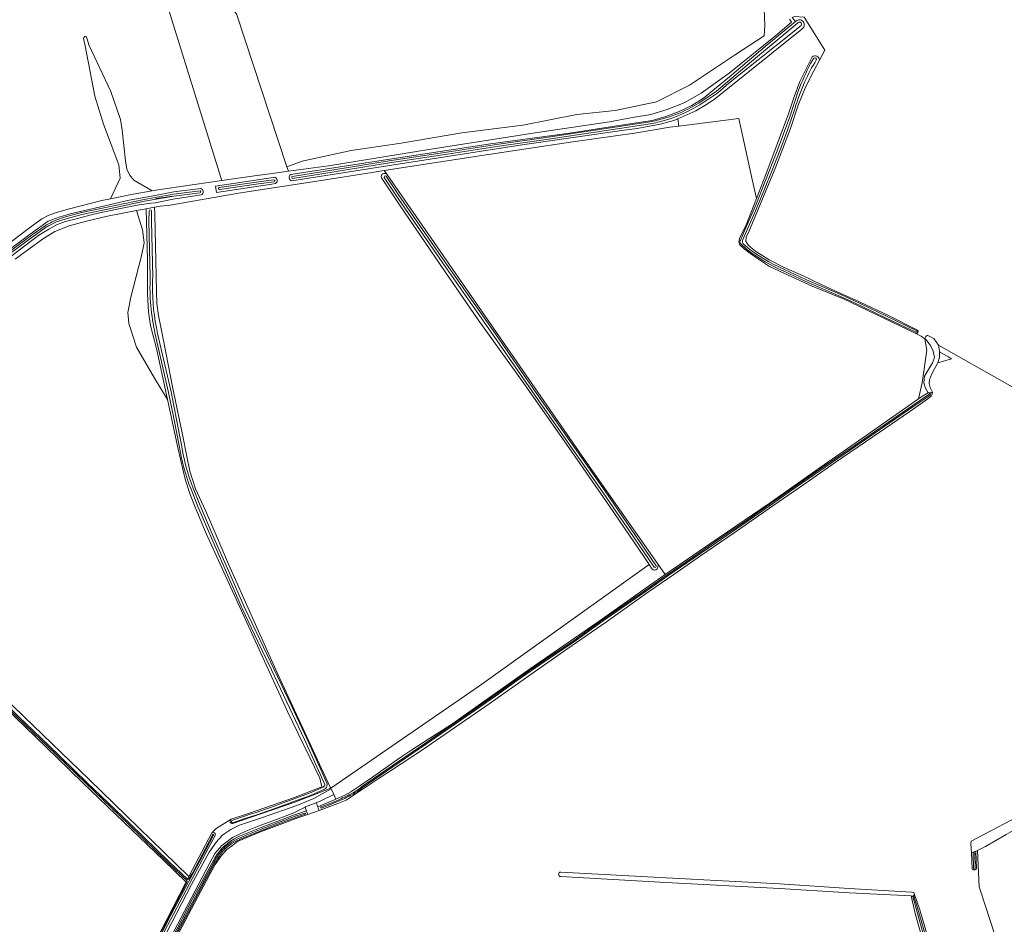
# Model space of a CAD drawing. Header units: metres. Extents: x 200031 to 204075, y 460125 to 464703.
# Tile 42 of 178: x 201380 to 201816, y 462490 to 462891. Entities that reach past the tile are written whole.
import ezdxf

# ---------------------------------------------------------------- set-up
doc = ezdxf.new("R2010")
doc.units = ezdxf.units.M
doc.header["$LTSCALE"] = 2
for name, color, linetype, lineweight in [('B-WE-GR-BOS_LOOF-GV', 253, 'Continuous', 13), ('B-WE-GR-BOUWLAND-GV', 253, 'Continuous', 13), ('B-WE-GR-GRAS-GV', 253, 'Continuous', 13), ('B-WE-KW-KUNSTWERK_DUIKER-G', 253, 'Continuous', 18), ('B-WE-OG-TERREIN_CULTUURSCHEIDING-GV', 253, 'Continuous', 18), ('B-WE-OG-TERREIN_ERF-GV', 253, 'Continuous', 18), ('B-WE-OG-WATER_GREPPEL-GV', 253, 'Continuous', 18), ('B-WE-OG-WATER_SLOOT-GV', 253, 'Continuous', 18), ('B-WE-VH-ONVERHARD-GV', 253, 'Continuous', 18), ('B-WE-VH-VERHARDING_HALFVERHARDING-GV', 253, 'Continuous', 18)]:
    doc.layers.add(name, color=color, linetype=linetype, lineweight=lineweight)

msp = doc.modelspace()

# ---------------------------------------------------------------- linework, layer by layer
at = {"layer": 'B-WE-GR-BOS_LOOF-GV', "flags": 128}
msp.add_lwpolyline([(201465.578, 462905.953), (201464.302, 462905.777), (201464.435, 462904.526), (201463.419, 462904.383), (201443.729, 462901.605), (201468.833, 462820.808), (201469.169, 462819.425), (201484.682, 462821.657), (201490.461, 462822.441), (201498.728, 462823.563), (201498.089, 462825.495), (201475.676, 462893.186), (201466.495, 462903.835)], close=True, dxfattribs=at)
for points in [[(201733.946, 462872.704), (201736.318, 462877.191), (201731.081, 462885.35), (201727.121, 462891.712), (201722.871, 462892.093), (201721.867, 462891.541), (201723.317, 462889.803), (201723.942, 462890.314)], [(201726.974, 462887.336), (201726.169, 462886.384), (201687.242, 462855.237), (201683.159, 462852.677), (201679.179, 462850.221), (201673.892, 462847.863), (201671.203, 462846.764), (201671.608, 462843.53), (201698.174, 462846.852), (201704.153, 462819.845), (201706.021, 462811.409), (201710.231, 462822.136), (201720.277, 462848.961), (201722.726, 462856.501), (201725.177, 462863.284), (201730.645, 462874.195)]]:
    msp.add_lwpolyline(points, dxfattribs=at)
at = {"layer": 'B-WE-GR-BOS_LOOF-GV'}
for points in [[(201723.942, 462890.314, -0.7451006), (201726.974, 462887.336)], [(201730.645, 462874.195, -0.6018349), (201733.946, 462872.704)]]:
    msp.add_lwpolyline(points, format="xyb", dxfattribs=at)
at = {"layer": 'B-WE-GR-BOUWLAND-GV', "flags": 128}
for points in [[(201727.121, 462891.712), (201731.081, 462885.35), (201736.318, 462877.191), (201733.946, 462872.704), (201731.487, 462868.053), (201727.8, 462860.749), (201724.527, 462852.828), (201721.126, 462842.465), (201714.279, 462824.765), (201702.756, 462797.212), (201701.46, 462794.319), (201701.329, 462792.633), (201702.194, 462791.158), (201703.402, 462789.924), (201705.54, 462788.213), (201711.676, 462784.315), (201718.359, 462780.935), (201726.66, 462777.183), (201734.066, 462773.736), (201740.749, 462770.666), (201749.704, 462766.641), (201764.482, 462759.645), (201777.274, 462753.186)], [(201776.602, 462751.712), (201778.958, 462750.585), (201780.574, 462749.308), (201781.124, 462748.873)], [(201781.988, 462750.78), (201784.602, 462749.437), (201786.676, 462746.556), (201876.667, 462695.636), (201884.492, 462691.208), (201884.793, 462690.815), (201893.314, 462690.065), (201918.122, 462660.463), (201953.86, 462611.506), (201954.086, 462611.197), (201970.374, 462622.455), (201973.246, 462618.146), (201976.462, 462620.634), (201994.102, 462599.544), (202002.144, 462591.366), (202043.649, 462642.595), (202039.546, 462646.651)], [(201876.667, 462695.636), (201786.676, 462746.556), (201787.099, 462743.841), (201787.094, 462743.62), (201790.926, 462741.355), (201792.47, 462740.483), (201786.297, 462738.726), (201786.224, 462738.473), (201784.857, 462736.026), (201783.526, 462733.511), (201782.64, 462731.17), (201782.577, 462729.588), (201782.962, 462727.835), (201784.001, 462725.707)], [(201781.933, 462722.857), (201774.016, 462717.225), (201757.602, 462705.948), (201740.915, 462694.583), (201726.504, 462684.53), (201711.821, 462674.408), (201696.081, 462663.43), (201681.252, 462653.265), (201669.35, 462644.964), (201658.252, 462637.399), (201639.571, 462624.142), (201622.064, 462612.034), (201604.209, 462599.502), (201588.045, 462588.026), (201557.599, 462567.129), (201543.998, 462558.075), (201539.357, 462555.182), (201524.344, 462545.185), (201520.537, 462543.707), (201512.318, 462540.587), (201507.276, 462538.83), (201502.52, 462537.202), (201497.388, 462535.299), (201486.336, 462531.1), (201480.339, 462528.676), (201476.21, 462526.864), (201473.891, 462525.137), (201471.392, 462523.231), (201469.015, 462520.635), (201466.345, 462516.683), (201463.589, 462511.778), (201457.07, 462499.587), (201440.745, 462468.577)], [(201801.477, 462514.957), (201801.21, 462521.882), (201800.962, 462525.803), (201801.039, 462526.943), (201827.489, 462540.928)], [(201815.438, 462473.658), (201807.493, 462498.2), (201804.723, 462506.756), (201803.93, 462522.822), (201803.133, 462522.547), (201803.513, 462514.929)], [(201781.403, 462476.644), (201776.346, 462494.925), (201774.492, 462502.79), (201747.004, 462504.112), (201716.191, 462506.028), (201665.902, 462508.733), (201619.277, 462511.281)], [(201619.368, 462513.282), (201665.975, 462510.735), (201716.264, 462508.029), (201747.114, 462506.097), (201774.714, 462504.401), (201775.695, 462504.315), (201776.003, 462503.406), (201778.317, 462496.589), (201784.123, 462476.857)]]:
    msp.add_lwpolyline(points, dxfattribs=at)
msp.add_lwpolyline([(201780.574, 462749.308), (201778.958, 462750.585), (201776.602, 462751.712), (201744.51, 462767.069), (201741.859, 462768.091), (201730.666, 462772.727), (201719.988, 462777.537), (201711.858, 462781.427), (201705.619, 462785.565), (201700.689, 462788.986), (201698.584, 462790.973), (201698.202, 462792.072), (201698.47, 462793.792), (201699.426, 462795.721), (201701.27, 462799.304), (201706.021, 462811.409), (201704.153, 462819.845), (201698.174, 462846.852), (201671.608, 462843.53), (201667.582, 462843.026), (201652.048, 462840.459), (201623.659, 462836.401), (201584.444, 462830.515), (201547.841, 462824.879), (201541.142, 462823.832), (201542.268, 462822.209), (201628.83, 462697.477), (201662.197, 462649.878), (201665.636, 462644.973), (201685.758, 462658.842), (201711.691, 462676.44), (201734.192, 462692.341), (201756.59, 462707.828), (201777.711, 462722.802), (201779.378, 462729.889), (201781.495, 462744.308)], close=True, dxfattribs=at)
at = {"layer": 'B-WE-GR-BOUWLAND-GV'}
for points in [[(201777.274, 462753.186, -0.7851225), (201776.602, 462751.712)], [(201781.124, 462748.873, -0.7621928), (201781.988, 462750.78)], [(201784.001, 462725.707, -0.2728944), (201781.933, 462722.857)], [(201803.513, 462514.929, -0.7455611), (201801.477, 462514.957)], [(201619.277, 462511.281, -0.9579284), (201619.368, 462513.282)]]:
    msp.add_lwpolyline(points, format="xyb", dxfattribs=at)
at = {"layer": 'B-WE-GR-GRAS-GV', "flags": 128}
for points in [[(201409.477, 462882.649), (201410.309, 462879.536), (201420.129, 462858.839), (201424.291, 462846.457), (201425.135, 462841.73), (201426.598, 462828.222), (201427.216, 462824.395), (201428.398, 462821.975), (201430.198, 462819.555), (201438.311, 462814.899), (201440.827, 462815.341), (201444.951, 462815.941), (201469.169, 462819.425), (201468.833, 462820.808), (201443.729, 462901.605)], [(201475.676, 462893.186), (201498.089, 462825.495), (201504.863, 462827.963), (201526.563, 462832.788), (201548.709, 462836.005), (201575.5, 462840.562), (201602.558, 462843.868), (201626.401, 462848.603), (201643.368, 462850.48), (201661.675, 462854.322), (201676.409, 462861.649), (201696.234, 462874.873), (201709.474, 462883.551), (201709.709, 462888.2), (201709.442, 462895.348)], [(201709.442, 462895.348), (201709.709, 462888.2), (201709.474, 462883.551), (201696.234, 462874.873), (201676.409, 462861.649), (201661.675, 462854.322), (201643.368, 462850.48), (201626.401, 462848.603), (201602.558, 462843.868), (201575.5, 462840.562), (201548.709, 462836.005), (201526.563, 462832.788), (201504.863, 462827.963), (201498.089, 462825.495), (201498.728, 462823.563), (201516.441, 462825.968), (201560.878, 462833.18), (201607.997, 462840.608), (201640.889, 462845.37), (201651.095, 462847.264), (201659.171, 462848.669), (201666.453, 462850.897), (201674.042, 462853.779), (201681.454, 462858.104), (201693.87, 462866.987), (201714.408, 462883.534), (201721.579, 462889.549), (201720.606, 462890.847)], [(201720.606, 462890.847), (201721.579, 462889.549), (201714.408, 462883.534), (201693.87, 462866.987), (201681.454, 462858.104), (201674.042, 462853.779), (201666.453, 462850.897), (201659.171, 462848.669), (201651.095, 462847.264), (201640.889, 462845.37), (201607.997, 462840.608), (201560.878, 462833.18), (201516.441, 462825.968), (201498.728, 462823.563), (201490.461, 462822.441), (201484.682, 462821.657), (201469.169, 462819.425), (201444.951, 462815.941), (201440.827, 462815.341), (201438.311, 462814.899), (201430.036, 462813.445), (201419.933, 462811.361), (201416.119, 462810.574), (201401.106, 462806.737), (201395.609, 462805.1), (201393.243, 462804.266), (201392.553, 462804.023), (201389.464, 462802.464), (201383.462, 462798.007), (201361.548, 462781.524)], [(201499.792, 462822.043), (201536.792, 462827.865), (201588.208, 462835.618), (201623.197, 462840.388), (201651.792, 462844.791), (201659.834, 462846.024), (201665.811, 462847.799), (201671.856, 462849.919), (201677.348, 462852.656), (201682.529, 462855.839), (201694.025, 462865.319), (201710.776, 462879.56), (201723.317, 462889.803), (201721.867, 462891.541)], [(201310.937, 462738.531), (201313.094, 462744.38), (201316.831, 462747.351), (201322.593, 462751.636), (201337.475, 462763.279), (201361.548, 462781.524), (201383.462, 462798.007), (201389.464, 462802.464), (201392.553, 462804.023), (201393.243, 462804.266), (201395.609, 462805.1), (201401.106, 462806.737), (201416.119, 462810.574), (201419.933, 462811.361), (201424.217, 462820.519), (201423.626, 462826.33), (201416.834, 462844.355), (201412.995, 462856.765), (201408.763, 462879.123), (201407.931, 462882.236)], [(201407.931, 462882.236), (201408.763, 462879.123), (201412.995, 462856.765), (201416.834, 462844.355), (201423.626, 462826.33), (201424.217, 462820.519), (201419.933, 462811.361), (201430.036, 462813.445), (201438.311, 462814.899), (201430.198, 462819.555), (201428.398, 462821.975)], [(201428.398, 462821.975), (201427.216, 462824.395), (201426.598, 462828.222), (201425.135, 462841.73), (201424.291, 462846.457), (201420.129, 462858.839), (201410.309, 462879.536), (201409.477, 462882.649)], [(201377.734, 462784.609), (201389.772, 462793.456), (201395.227, 462796.915), (201401.614, 462799.311), (201409.275, 462801.368), (201418.62, 462803.637), (201431.403, 462806.125), (201435.658, 462806.926), (201439.4, 462807.63), (201442.022, 462808.124), (201446.354, 462808.484), (201476.561, 462813.787), (201513.164, 462819.457), (201535.815, 462822.999), (201541.142, 462823.832), (201547.841, 462824.879), (201584.444, 462830.515), (201623.659, 462836.401), (201652.048, 462840.459), (201667.582, 462843.026), (201671.608, 462843.53), (201671.203, 462846.764), (201669.394, 462846.024), (201663.382, 462844.352), (201656.269, 462842.985), (201653.141, 462842.492), (201647.401, 462841.714), (201602.308, 462835.188), (201550.103, 462827.123), (201500.277, 462819.259)], [(201542.268, 462822.209), (201541.142, 462823.832), (201535.815, 462822.999), (201513.164, 462819.457), (201476.561, 462813.787), (201446.354, 462808.484), (201442.022, 462808.124), (201439.4, 462807.63), (201439.594, 462804.367), (201440.372, 462770.257), (201440.391, 462765.064), (201441.167, 462759.703), (201443.723, 462747.161), (201447.369, 462728.054), (201451.745, 462707.025), (201453.775, 462697.335), (201455.002, 462690.84), (201457.644, 462683.009), (201462.012, 462673.431), (201466.66, 462662.444), (201471.724, 462650.667), (201478.346, 462635.733), (201493.081, 462602.808), (201512.559, 462561.098), (201517.209, 462550.915), (201517.478, 462550.463), (201583.315, 462595.787), (201658.479, 462649.423)], [(201466.492, 462816.901), (201492.044, 462820.824), (201492.512, 462820.898)], [(201658.479, 462649.423), (201656.109, 462652.968), (201640.977, 462675.339), (201622.89, 462701.199), (201602.346, 462730.462), (201582.794, 462757.817), (201566.253, 462781.846), (201547.892, 462808.702), (201539.878, 462820.671)], [(201316.158, 462743.864), (201318.477, 462745.751), (201341.139, 462762.984), (201359.99, 462777.483), (201371.778, 462786.341), (201386.491, 462797.33), (201392.253, 462801.409), (201397.13, 462803.146), (201402.076, 462804.643), (201409.085, 462806.353), (201428.258, 462810.687), (201439.667, 462812.827), (201447.261, 462814.299), (201448.017, 462814.439), (201449.117, 462814.615), (201458.776, 462815.716), (201459.756, 462815.866)], [(201492.941, 462818.102), (201491.436, 462817.864), (201466.935, 462814.099), (201466.492, 462816.901)], [(201460.05, 462813.041), (201447.651, 462811.136), (201440.4, 462809.734), (201439.713, 462809.594), (201437.719, 462809.415), (201431.807, 462808.499), (201422.151, 462806.642), (201412.358, 462804.543), (201405.934, 462802.731), (201399.991, 462801.231), (201396.007, 462799.772), (201392.678, 462797.903), (201388.114, 462795.273), (201373.232, 462783.905)], [(201367.398, 462595.691), (201381.553, 462582.197), (201410.525, 462554.283), (201454.69, 462511.298), (201464.773, 462530.718), (201466.708, 462532.61), (201473.402, 462536.675), (201473.438, 462536.697), (201481.559, 462539.427), (201500.929, 462546.15), (201513.52, 462551.062), (201512.654, 462554.813), (201498.367, 462584.313), (201473.231, 462639.215), (201462.311, 462663.144), (201457.375, 462674.805), (201455.174, 462680.442), (201453.033, 462687.199), (201449.949, 462700.536), (201445.171, 462722.516), (201439.399, 462731.87), (201431.415, 462745.602), (201428.007, 462756.103), (201427.558, 462760.95), (201428.904, 462767.771), (201433.658, 462786.081), (201434.824, 462791.915), (201434.107, 462797.57), (201431.403, 462806.125), (201418.62, 462803.637), (201409.275, 462801.368), (201401.614, 462799.311), (201395.227, 462796.915), (201389.772, 462793.456), (201377.734, 462784.609)], [(201659.872, 462647.34), (201658.479, 462649.423), (201583.315, 462595.787), (201517.478, 462550.463), (201517.647, 462550.091), (201518.774, 462547.601), (201519.711, 462545.531), (201523.448, 462547.19), (201526.31, 462548.756), (201530.409, 462551.443), (201535.914, 462555.342), (201548.067, 462563.9), (201552.881, 462567.138), (201560.871, 462572.328), (201570.234, 462578.159), (201570.548, 462578.384), (201581.656, 462586.351), (201602.407, 462600.972), (201605.875, 462603.369), (201636.365, 462624.446), (201657.219, 462639.171), (201665.636, 462644.973), (201662.197, 462649.878)], [(201381.118, 462306.215), (201383.63, 462305.384), (201390.484, 462345.536), (201395.184, 462377.22), (201398.703, 462398.344), (201400.348, 462406.658), (201401.253, 462410.26), (201404.824, 462416.677), (201405.718, 462418.215), (201412.965, 462432.124), (201434.252, 462471.655), (201453.205, 462508.431), (201453.448, 462508.904), (201443.392, 462518.541), (201425.81, 462535.332), (201407.664, 462552.85), (201396.317, 462563.937), (201382.214, 462577.516), (201369.127, 462590.058), (201358.637, 462600.056)], [(201824.829, 462534.625), (201816.628, 462529.987), (201807.432, 462524.555), (201803.93, 462522.822), (201804.723, 462506.756), (201807.493, 462498.2), (201815.438, 462473.658), (201816.132, 462473.887), (201827.528, 462477.647), (201912.815, 462506.896), (201922.076, 462511.129), (201949.757, 462527.719), (201921.353, 462576.87)]]:
    msp.add_lwpolyline(points, dxfattribs=at)
at = {"layer": 'B-WE-GR-GRAS-GV'}
for points in [[(201407.931, 462882.236, -0.9113195), (201409.477, 462882.649)], [(201409.477, 462882.649, 0.9113195), (201407.931, 462882.236)], [(201492.512, 462820.898, -0.6964198), (201492.941, 462818.102)], [(201500.277, 462819.259, -0.7154722), (201499.792, 462822.043)], [(201539.878, 462820.671, -0.7753592), (201542.268, 462822.209)], [(201459.756, 462815.866, -0.7771451), (201460.05, 462813.041)], [(201661.437, 462647.04, -0.1926302), (201659.872, 462647.34)], [(201662.197, 462649.878, -0.3926777), (201661.437, 462647.04)]]:
    msp.add_lwpolyline(points, format="xyb", dxfattribs=at)
at = {"layer": 'B-WE-GR-GRAS-GV', "flags": 128}
for points in [[(201436.335, 462769.155), (201436.28, 462784.227), (201435.658, 462806.926), (201431.403, 462806.125), (201434.107, 462797.57), (201434.824, 462791.915), (201433.658, 462786.081), (201428.904, 462767.771), (201427.558, 462760.95), (201428.007, 462756.103), (201431.415, 462745.602), (201439.399, 462731.87), (201445.171, 462722.516), (201440.263, 462745.09), (201437.64, 462755.185), (201436.745, 462761.288)], [(201781.166, 462748.84), (201781.124, 462748.873), (201780.574, 462749.308), (201781.495, 462744.308), (201779.378, 462729.889), (201777.711, 462722.802), (201778.336, 462723.245), (201782.008, 462725.39), (201780.899, 462727.587), (201780.134, 462729.854), (201780.433, 462732.847), (201782.279, 462735.811), (201783.953, 462738.774), (201784.839, 462741.047), (201784.348, 462743.831), (201783.066, 462746.474)], [(201787.094, 462743.62), (201787.039, 462741.296), (201786.297, 462738.726), (201792.47, 462740.483), (201790.926, 462741.355)]]:
    msp.add_lwpolyline(points, close=True, dxfattribs=at)
at = {"layer": 'B-WE-KW-KUNSTWERK_DUIKER-G', "flags": 128}
msp.add_lwpolyline([(201440.017, 462811.481), (201443.581, 462811.975), (201447.144, 462812.47)], dxfattribs=at)
at = {"layer": 'B-WE-OG-TERREIN_CULTUURSCHEIDING-GV', "flags": 128}
for points in [[(201442.49, 462482.094), (201455.808, 462507.831), (201463.699, 462522.062), (201466.846, 462526.681), (201467.951, 462527.861), (201469.723, 462529.752), (201473.257, 462532.172), (201476.998, 462534.043), (201481.119, 462535.433), (201487.267, 462537.485), (201502.379, 462542.836), (201510.036, 462545.821), (201513.639, 462547.932), (201517.647, 462550.091), (201517.478, 462550.463), (201517.466, 462550.455), (201501.621, 462544.273), (201482.215, 462537.538), (201474.075, 462534.801)], [(201477.779, 462529.524), (201486.716, 462533.082), (201501.491, 462538.669), (201506.703, 462540.454), (201506.134, 462542.096), (201501.152, 462539.599), (201493.392, 462536.647), (201486.524, 462534.009), (201479.793, 462531.371), (201473.958, 462528.564), (201469.293, 462525.108), (201466.074, 462521.52), (201463.616, 462516.731), (201455.966, 462502.26), (201436.944, 462465.912), (201416.452, 462427.391), (201414.207, 462423.045), (201414.741, 462422.731), (201427.288, 462446.55), (201440.703, 462471.747), (201446.872, 462483.443)], [(201473.402, 462536.675), (201466.708, 462532.61), (201464.773, 462530.718)], [(201466.288, 462529.493), (201462.205, 462521.771), (201454.884, 462508.029), (201445.208, 462489.726), (201433.878, 462468.175), (201423.717, 462448.888), (201413.509, 462429.791), (201406.27, 462415.806)], [(201446.872, 462483.443), (201456.283, 462501.398), (201465.631, 462518.754)]]:
    msp.add_lwpolyline(points, dxfattribs=at)
msp.add_lwpolyline([(201511.035, 462544.01), (201511.702, 462542.229), (201519.394, 462545.39), (201519.711, 462545.531), (201518.774, 462547.601), (201512.723, 462544.661)], close=True, dxfattribs=at)
at = {"layer": 'B-WE-OG-TERREIN_CULTUURSCHEIDING-GV'}
for points in [[(201474.075, 462534.801, -0.7995733), (201473.402, 462536.675)], [(201464.773, 462530.718, -0.779069), (201466.288, 462529.493)], [(201472.863, 462526.829, -0.0555922), (201477.779, 462529.524)], [(201468.008, 462522.249, -0.0713036), (201472.863, 462526.829)], [(201465.631, 462518.754, -0.0456082), (201468.008, 462522.249)]]:
    msp.add_lwpolyline(points, format="xyb", dxfattribs=at)
at = {"layer": 'B-WE-OG-TERREIN_ERF-GV', "flags": 128}
msp.add_lwpolyline([(201827.489, 462540.928), (201801.039, 462526.943), (201800.962, 462525.803), (201801.21, 462521.882), (201803.133, 462522.547), (201803.93, 462522.822), (201807.432, 462524.555), (201816.628, 462529.987)], dxfattribs=at)
at = {"layer": 'B-WE-OG-WATER_GREPPEL-GV'}
for points in [[(201781.988, 462750.78, 0.7621928), (201781.124, 462748.873)], [(201802.669, 462521.528, 0.9583248), (201801.957, 462521.454)], [(201802.08, 462514.996, 0.8814931), (201802.897, 462515.026)], [(201619.368, 462513.282, 0.9579284), (201619.277, 462511.281)], [(201774.492, 462502.79, -0.0370571), (201775.27, 462502.466)], [(201775.27, 462502.466, -0.7992995), (201775.716, 462502.685)], [(201775.716, 462502.685, -0.216091), (201776.003, 462503.406)]]:
    msp.add_lwpolyline(points, format="xyb", dxfattribs=at)
at = {"layer": 'B-WE-OG-WATER_GREPPEL-GV', "flags": 128}
for points in [[(201783.359, 462725.605), (201784.001, 462725.707), (201782.962, 462727.835), (201782.577, 462729.588), (201782.64, 462731.17), (201783.526, 462733.511), (201784.857, 462736.026), (201786.224, 462738.473), (201786.297, 462738.726), (201787.039, 462741.296), (201787.094, 462743.62), (201787.099, 462743.841), (201786.676, 462746.556), (201784.602, 462749.437), (201781.988, 462750.78)], [(201781.124, 462748.873), (201781.166, 462748.84), (201783.066, 462746.474), (201784.348, 462743.831), (201784.839, 462741.047), (201783.953, 462738.774), (201782.279, 462735.811), (201780.433, 462732.847), (201780.134, 462729.854), (201780.899, 462727.587), (201782.008, 462725.39), (201782.601, 462725.484), (201783.359, 462725.605)], [(201801.957, 462521.454), (201802.08, 462514.996)], [(201802.897, 462515.026), (201802.669, 462521.528)], [(201619.277, 462511.281), (201665.902, 462508.733), (201716.191, 462506.028), (201747.004, 462504.112), (201774.492, 462502.79)], [(201776.003, 462503.406), (201775.695, 462504.315), (201774.714, 462504.401), (201747.114, 462506.097), (201716.264, 462508.029), (201665.975, 462510.735), (201619.368, 462513.282)]]:
    msp.add_lwpolyline(points, dxfattribs=at)
at = {"layer": 'B-WE-OG-WATER_SLOOT-GV', "flags": 128}
for points in [[(201723.942, 462890.314), (201723.317, 462889.803), (201710.776, 462879.56), (201694.025, 462865.319), (201682.529, 462855.839), (201677.348, 462852.656), (201671.856, 462849.919), (201665.811, 462847.799), (201659.834, 462846.024), (201651.792, 462844.791), (201623.197, 462840.388), (201588.208, 462835.618), (201536.792, 462827.865), (201499.792, 462822.043)], [(201500.277, 462819.259), (201550.103, 462827.123), (201602.308, 462835.188), (201647.401, 462841.714), (201653.141, 462842.492), (201656.269, 462842.985), (201663.382, 462844.352), (201669.394, 462846.024), (201671.203, 462846.764), (201673.892, 462847.863), (201679.179, 462850.221), (201683.159, 462852.677), (201687.242, 462855.237), (201726.169, 462886.384)], [(201675.582, 462851.038), (201680.493, 462853.749), (201688.303, 462859.008), (201703.835, 462872.14), (201724.028, 462888.951), (201724.513, 462889.355)], [(201724.513, 462889.355), (201724.028, 462888.951), (201703.835, 462872.14), (201688.303, 462859.008), (201680.493, 462853.749), (201675.582, 462851.038)], [(201725.796, 462888.054), (201725.187, 462887.561), (201721.924, 462884.917), (201706.742, 462872.811), (201693.815, 462862.484), (201688.849, 462858.285), (201680.965, 462852.976), (201675.996, 462850.233)], [(201675.996, 462850.233), (201680.965, 462852.976), (201688.849, 462858.285), (201693.815, 462862.484), (201706.742, 462872.811), (201721.924, 462884.917), (201725.187, 462887.561), (201725.796, 462888.054)], [(201726.169, 462886.384), (201726.974, 462887.336)], [(201730.645, 462874.195), (201725.177, 462863.284), (201722.726, 462856.501), (201720.277, 462848.961), (201710.231, 462822.136), (201706.021, 462811.409), (201701.27, 462799.304), (201699.426, 462795.721), (201698.47, 462793.792), (201698.202, 462792.072), (201698.584, 462790.973), (201700.689, 462788.986), (201705.619, 462785.565), (201711.858, 462781.427), (201719.988, 462777.537), (201730.666, 462772.727), (201741.859, 462768.091), (201744.51, 462767.069)], [(201777.274, 462753.186), (201764.482, 462759.645), (201749.704, 462766.641), (201740.749, 462770.666), (201734.066, 462773.736), (201726.66, 462777.183), (201718.359, 462780.935), (201711.676, 462784.315), (201705.54, 462788.213), (201703.402, 462789.924), (201702.194, 462791.158), (201701.329, 462792.633), (201701.46, 462794.319), (201702.756, 462797.212), (201714.279, 462824.765), (201721.126, 462842.465), (201724.527, 462852.828), (201727.8, 462860.749), (201731.487, 462868.053), (201733.946, 462872.704)], [(201729.943, 462871.211), (201731.413, 462873.57)], [(201731.413, 462873.57), (201729.943, 462871.211)], [(201698.799, 462792.577), (201700.781, 462797.092), (201705.967, 462809.319), (201709.655, 462818.745), (201715.197, 462832.569), (201720.792, 462847.676), (201724.638, 462859.396)], [(201724.638, 462859.396), (201720.792, 462847.676), (201715.197, 462832.569), (201709.655, 462818.745), (201705.967, 462809.319), (201700.781, 462797.092), (201698.799, 462792.577)], [(201723.044, 462851.217), (201719.825, 462841.657), (201716.847, 462833.767), (201713.016, 462824.034), (201709.229, 462814.852), (201705.331, 462805.261), (201700.529, 462794.708), (201699.776, 462792.943)], [(201699.776, 462792.943), (201700.529, 462794.708), (201705.331, 462805.261), (201709.229, 462814.852), (201713.016, 462824.034), (201716.847, 462833.767), (201719.825, 462841.657), (201723.044, 462851.217)], [(201500.499, 462821.258), (201513.325, 462823.266), (201543.332, 462828.119), (201568.906, 462832.016), (201591.959, 462835.48), (201612.73, 462838.443), (201636.469, 462841.955), (201657.89, 462845.199)], [(201657.89, 462845.199), (201636.469, 462841.955), (201612.73, 462838.443), (201591.959, 462835.48), (201568.906, 462832.016), (201543.332, 462828.119), (201513.325, 462823.266), (201500.499, 462821.258)], [(201658.051, 462844.308), (201636.603, 462841.06), (201612.86, 462837.547), (201592.09, 462834.585), (201569.042, 462831.121), (201543.473, 462827.225), (201513.467, 462822.372), (201500.639, 462820.364)], [(201500.639, 462820.364), (201513.467, 462822.372), (201543.473, 462827.225), (201569.042, 462831.121), (201592.09, 462834.585), (201612.86, 462837.547), (201636.603, 462841.06), (201658.051, 462844.308)], [(201492.044, 462820.824), (201466.492, 462816.901), (201466.935, 462814.099), (201491.436, 462817.864), (201492.941, 462818.102)], [(201492.512, 462820.898), (201492.044, 462820.824)], [(201539.878, 462820.671), (201547.892, 462808.702), (201566.253, 462781.846), (201582.794, 462757.817), (201602.346, 462730.462), (201622.89, 462701.199), (201640.977, 462675.339), (201656.109, 462652.968), (201658.479, 462649.423)], [(201660.691, 462648.25), (201651.485, 462661.641), (201638.061, 462681.219), (201607.809, 462724.407), (201588.466, 462752.347), (201566.825, 462783.266), (201547.651, 462811.005), (201541.092, 462820.74)], [(201541.092, 462820.74), (201547.651, 462811.005), (201566.825, 462783.266), (201588.466, 462752.347), (201607.809, 462724.407), (201638.061, 462681.219), (201651.485, 462661.641), (201660.691, 462648.25)], [(201542.031, 462821.372), (201548.586, 462811.643), (201567.755, 462783.913), (201589.396, 462752.994), (201608.738, 462725.054), (201638.992, 462681.864), (201652.418, 462662.282), (201661.624, 462648.891)], [(201661.624, 462648.891), (201652.418, 462662.282), (201638.992, 462681.864), (201608.738, 462725.054), (201589.396, 462752.994), (201567.755, 462783.913), (201548.586, 462811.643), (201542.031, 462821.372)], [(201662.197, 462649.878), (201628.83, 462697.477), (201542.268, 462822.209)], [(201459.756, 462815.866), (201458.776, 462815.716), (201449.117, 462814.615), (201448.017, 462814.439), (201447.261, 462814.299), (201439.667, 462812.827), (201428.258, 462810.687), (201409.085, 462806.353), (201402.076, 462804.643), (201397.13, 462803.146), (201392.253, 462801.409), (201386.491, 462797.33), (201371.778, 462786.341), (201359.99, 462777.483), (201341.139, 462762.984), (201318.477, 462745.751), (201316.158, 462743.864)], [(201468.09, 462816.311), (201485.406, 462818.815), (201492.242, 462819.792)], [(201492.242, 462819.792), (201485.406, 462818.815), (201468.09, 462816.311)], [(201492.373, 462818.878), (201485.537, 462817.901), (201468.222, 462815.397)], [(201468.222, 462815.397), (201485.537, 462817.901), (201492.373, 462818.878)], [(201373.232, 462783.905), (201388.114, 462795.273), (201392.678, 462797.903), (201396.007, 462799.772), (201399.991, 462801.231), (201405.934, 462802.731), (201412.358, 462804.543), (201422.151, 462806.642), (201431.807, 462808.499), (201437.719, 462809.415), (201439.713, 462809.594), (201440.4, 462809.734), (201447.651, 462811.136), (201460.05, 462813.041)], [(201395.744, 462801.884), (201400.045, 462803.34), (201407.051, 462805.214), (201421.978, 462808.35), (201434.84, 462811.061), (201447.853, 462813.359), (201459.568, 462814.879)], [(201459.568, 462814.879), (201447.853, 462813.359), (201434.84, 462811.061), (201421.978, 462808.35), (201407.051, 462805.214), (201400.045, 462803.34), (201395.744, 462801.884)], [(201459.675, 462814.054), (201447.978, 462812.536), (201434.998, 462810.244), (201422.149, 462807.536), (201407.244, 462804.404), (201400.286, 462802.543), (201396.038, 462801.105)], [(201396.038, 462801.105), (201400.286, 462802.543), (201407.244, 462804.404), (201422.149, 462807.536), (201434.998, 462810.244), (201447.978, 462812.536), (201459.675, 462814.054)], [(201441.167, 462759.703), (201440.391, 462765.064), (201440.372, 462770.257), (201439.594, 462804.367), (201439.4, 462807.63), (201435.658, 462806.926), (201436.28, 462784.227), (201436.335, 462769.155), (201436.745, 462761.288), (201437.64, 462755.185), (201440.263, 462745.09), (201445.171, 462722.516), (201449.949, 462700.536), (201453.033, 462687.199), (201455.174, 462680.442), (201457.375, 462674.805), (201462.311, 462663.144), (201473.231, 462639.215), (201498.367, 462584.313), (201512.654, 462554.813), (201513.52, 462551.062), (201500.929, 462546.15), (201481.559, 462539.427), (201473.438, 462536.697), (201473.402, 462536.675)], [(201437.525, 462776.687), (201436.961, 462801.336), (201437.036, 462806.029)], [(201437.036, 462806.029), (201436.961, 462801.336), (201437.525, 462776.687)], [(201438.126, 462806.012), (201438.052, 462801.34), (201438.616, 462776.675), (201438.574, 462775.737), (201438.508, 462773.045), (201438.52, 462770.358), (201438.612, 462767.672), (201438.782, 462764.99), (201439.031, 462762.314), (201439.359, 462759.647), (201439.765, 462756.991), (201440.249, 462754.347), (201440.813, 462751.712), (201446.741, 462725.828), (201449.04, 462714.43), (201451.438, 462702.389), (201451.707, 462700.682), (201452.177, 462698.122), (201452.723, 462695.58), (201453.347, 462693.056), (201454.047, 462690.553), (201454.823, 462688.071), (201455.674, 462685.615), (201456.6, 462683.182), (201459.687, 462675.619), (201465.741, 462661.192), (201472.287, 462646.377), (201479.227, 462630.457)], [(201474.099, 462535.1), (201476.965, 462536.174), (201479.845, 462537.169), (201482.753, 462538.09), (201484.341, 462538.558), (201492.312, 462541.292), (201502.342, 462544.981), (201508.452, 462547.149), (201514.716, 462549.933), (201515.186, 462550.302), (201515.553, 462550.771), (201515.797, 462551.314), (201515.898, 462551.868), (201515.896, 462552.372), (201512.377, 462560.267), (201506.867, 462572.409), (201500.177, 462586.538), (201492.219, 462603.329), (201486.072, 462616.199), (201479.227, 462630.457), (201472.287, 462646.377), (201465.741, 462661.192), (201459.687, 462675.619), (201456.6, 462683.182), (201455.674, 462685.615), (201454.823, 462688.071), (201454.047, 462690.553), (201453.347, 462693.056), (201452.723, 462695.58), (201452.177, 462698.122), (201451.707, 462700.682), (201451.438, 462702.389), (201449.04, 462714.43), (201446.741, 462725.828), (201440.813, 462751.712), (201440.249, 462754.347), (201439.765, 462756.991), (201439.359, 462759.647), (201439.031, 462762.314), (201438.782, 462764.99), (201438.612, 462767.672), (201438.52, 462770.358), (201438.508, 462773.045), (201438.574, 462775.737), (201438.616, 462776.675), (201438.052, 462801.34), (201438.126, 462806.012)], [(201318.348, 462744.966), (201326.174, 462750.886), (201337.502, 462759.173), (201353.895, 462771.683), (201371.282, 462785.101), (201385.224, 462795.372), (201390.974, 462799.408)], [(201390.974, 462799.408), (201385.224, 462795.372), (201371.282, 462785.101), (201353.895, 462771.683), (201337.502, 462759.173), (201326.174, 462750.886), (201318.348, 462744.966)], [(201318.865, 462744.314), (201326.67, 462750.219), (201338, 462758.507), (201354.401, 462771.023), (201371.782, 462784.437), (201385.709, 462794.697), (201391.435, 462798.715)], [(201391.435, 462798.715), (201385.709, 462794.697), (201371.782, 462784.437), (201354.401, 462771.023), (201338, 462758.507), (201326.67, 462750.219)], [(201700.058, 462791.391), (201703.062, 462788.95), (201705.095, 462787.486), (201707.169, 462786.091), (201709.287, 462784.763), (201711.445, 462783.502), (201713.642, 462782.31), (201715.876, 462781.188), (201718.158, 462780.131), (201728.194, 462775.413), (201743.913, 462768.753), (201748.831, 462766.476), (201763.571, 462759.409), (201776.991, 462752.964)], [(201776.991, 462752.964), (201763.571, 462759.409), (201748.831, 462766.476), (201743.913, 462768.753), (201728.194, 462775.413), (201718.158, 462780.131), (201715.876, 462781.188), (201713.642, 462782.31), (201711.445, 462783.502), (201709.287, 462784.763), (201707.169, 462786.091), (201705.095, 462787.486), (201703.062, 462788.95), (201700.058, 462791.391)], [(201776.64, 462752.233), (201763.22, 462758.678), (201748.485, 462765.742), (201743.585, 462768.012), (201727.863, 462774.672), (201717.815, 462779.396)], [(201717.815, 462779.396), (201727.863, 462774.672), (201743.585, 462768.012), (201748.485, 462765.742), (201763.22, 462758.678), (201776.64, 462752.233)], [(201744.51, 462767.069), (201776.602, 462751.712)], [(201474.075, 462534.801), (201482.215, 462537.538), (201501.621, 462544.273), (201517.466, 462550.455), (201517.478, 462550.463), (201517.209, 462550.915), (201512.559, 462561.098), (201493.081, 462602.808), (201478.346, 462635.733), (201471.724, 462650.667), (201466.66, 462662.444), (201462.012, 462673.431), (201457.644, 462683.009), (201455.002, 462690.84), (201453.775, 462697.335), (201451.745, 462707.025), (201447.369, 462728.054), (201443.723, 462747.161), (201441.167, 462759.703)], [(201450.364, 462702.197), (201447.971, 462714.216), (201445.674, 462725.598), (201439.748, 462751.476)], [(201439.748, 462751.476), (201445.674, 462725.598), (201447.971, 462714.216), (201450.364, 462702.197)], [(201782.601, 462725.484), (201782.008, 462725.39), (201778.336, 462723.245), (201777.711, 462722.802), (201756.59, 462707.828), (201734.192, 462692.341), (201711.691, 462676.44), (201685.758, 462658.842), (201665.636, 462644.973), (201657.219, 462639.171), (201636.365, 462624.446), (201605.875, 462603.369), (201602.407, 462600.972), (201581.656, 462586.351), (201570.548, 462578.384), (201570.234, 462578.159), (201560.871, 462572.328), (201552.881, 462567.138), (201548.067, 462563.9), (201535.914, 462555.342), (201530.409, 462551.443), (201526.31, 462548.756), (201523.448, 462547.19), (201519.711, 462545.531), (201519.394, 462545.39), (201511.702, 462542.229), (201511.967, 462541.523)], [(201531.105, 462551.01), (201536.25, 462554.515), (201547.481, 462562.298), (201559.617, 462570.515), (201577.16, 462582.597), (201590.135, 462591.622), (201599.748, 462598.507), (201611.76, 462606.829), (201625.157, 462615.887), (201637.802, 462624.892), (201656.384, 462637.774), (201666.516, 462644.923), (201677.618, 462652.507), (201687.843, 462659.567), (201701.608, 462668.954), (201712.739, 462676.756), (201723.942, 462684.546), (201736.071, 462692.989), (201749.766, 462702.31), (201762.635, 462711.143), (201775.026, 462719.721), (201782.388, 462724.671)], [(201782.388, 462724.671), (201775.026, 462719.721), (201762.635, 462711.143)], [(201783.359, 462725.605), (201782.601, 462725.484)], [(201784.001, 462725.707), (201783.359, 462725.605)], [(201511.967, 462541.523), (201512.318, 462540.587), (201520.537, 462543.707), (201524.344, 462545.185), (201539.357, 462555.182), (201543.998, 462558.075), (201557.599, 462567.129), (201588.045, 462588.026), (201604.209, 462599.502), (201622.064, 462612.034), (201639.571, 462624.142), (201658.252, 462637.399), (201669.35, 462644.964), (201681.252, 462653.265), (201696.081, 462663.43), (201711.821, 462674.408), (201726.504, 462684.53), (201740.915, 462694.583), (201757.602, 462705.948), (201774.016, 462717.225), (201781.933, 462722.857)], [(201782.299, 462723.958), (201775.331, 462719.273), (201762.942, 462710.696), (201750.072, 462701.862), (201736.378, 462692.542), (201724.252, 462684.101), (201713.049, 462676.311), (201701.917, 462668.508), (201688.15, 462659.12), (201677.925, 462652.06), (201666.825, 462644.477), (201656.695, 462637.329), (201638.113, 462624.448), (201625.466, 462615.442), (201612.066, 462606.381), (201600.06, 462598.064), (201590.448, 462591.179), (201577.469, 462582.151), (201559.923, 462570.067), (201547.787, 462561.85), (201536.557, 462554.068), (201531.424, 462550.571)], [(201531.424, 462550.571), (201536.557, 462554.068), (201547.787, 462561.85), (201559.923, 462570.067), (201577.469, 462582.151), (201590.448, 462591.179), (201600.06, 462598.064), (201612.066, 462606.381), (201625.466, 462615.442), (201638.113, 462624.448), (201656.695, 462637.329), (201666.825, 462644.477), (201677.925, 462652.06), (201688.15, 462659.12), (201701.917, 462668.508), (201713.049, 462676.311), (201724.252, 462684.101), (201736.378, 462692.542), (201750.072, 462701.862), (201762.942, 462710.696), (201775.331, 462719.273), (201782.299, 462723.958)], [(201762.635, 462711.143), (201749.766, 462702.31), (201736.071, 462692.989), (201723.942, 462684.546), (201712.739, 462676.756), (201701.608, 462668.954), (201687.843, 462659.567), (201677.618, 462652.507), (201666.516, 462644.923), (201656.384, 462637.774), (201637.802, 462624.892), (201625.157, 462615.887), (201611.76, 462606.829), (201599.748, 462598.507), (201590.135, 462591.622), (201577.16, 462582.597), (201559.617, 462570.515), (201547.481, 462562.298), (201536.25, 462554.515), (201531.105, 462551.01)], [(201514.806, 462552.138), (201511.382, 462559.82), (201505.878, 462571.95), (201499.191, 462586.071), (201491.234, 462602.86), (201485.088, 462615.728), (201478.236, 462630.003), (201471.288, 462645.938), (201464.739, 462660.76), (201458.679, 462675.202), (201455.585, 462682.782)], [(201455.585, 462682.782), (201458.679, 462675.202), (201464.739, 462660.76), (201471.288, 462645.938), (201478.236, 462630.003), (201485.088, 462615.728), (201491.234, 462602.86), (201499.191, 462586.071), (201505.878, 462571.95), (201511.382, 462559.82), (201514.806, 462552.138)], [(201658.479, 462649.423), (201659.872, 462647.34)], [(201329.896, 462629.665), (201338.581, 462621.317), (201356.875, 462603.801), (201360.636, 462600.285), (201368.543, 462592.451), (201379.299, 462582.075), (201392.402, 462569.436), (201409.313, 462553.16), (201428.44, 462534.761), (201446.021, 462517.683), (201454.083, 462510.13), (201454.69, 462511.298), (201410.525, 462554.283), (201381.553, 462582.197), (201367.398, 462595.691), (201338.955, 462622.546), (201330.721, 462630.875)], [(201358.501, 462601.061), (201360.184, 462599.531), (201365.653, 462594.417), (201378.888, 462581.649), (201391.991, 462569.01), (201408.902, 462552.734), (201428.029, 462534.335), (201445.612, 462517.255), (201453.8, 462509.584), (201454.083, 462510.13), (201446.021, 462517.683), (201428.44, 462534.761), (201409.313, 462553.16), (201392.402, 462569.436), (201379.299, 462582.075), (201368.543, 462592.451), (201360.636, 462600.285), (201356.875, 462603.801), (201338.581, 462621.317), (201329.896, 462629.665)], [(201479.227, 462630.457), (201486.072, 462616.199), (201492.219, 462603.329), (201500.177, 462586.538), (201506.867, 462572.409), (201512.377, 462560.267), (201515.896, 462552.372), (201515.898, 462551.868), (201515.797, 462551.314), (201515.553, 462550.771), (201515.186, 462550.302), (201514.716, 462549.933), (201508.452, 462547.149), (201502.342, 462544.981), (201492.312, 462541.292), (201484.341, 462538.558), (201482.753, 462538.09), (201479.845, 462537.169), (201476.965, 462536.174), (201474.099, 462535.1)], [(201358.637, 462600.056), (201369.127, 462590.058), (201382.214, 462577.516), (201396.317, 462563.937), (201407.664, 462552.85), (201425.81, 462535.332), (201443.392, 462518.541), (201453.448, 462508.904), (201453.701, 462509.394), (201453.8, 462509.584), (201445.612, 462517.255), (201428.029, 462534.335), (201408.902, 462552.734), (201391.991, 462569.01), (201378.888, 462581.649), (201365.653, 462594.417), (201360.184, 462599.531), (201358.501, 462601.061)], [(201484.009, 462539.597), (201491.946, 462542.32), (201501.972, 462546.007), (201508.047, 462548.163), (201514.149, 462550.875)], [(201514.149, 462550.875), (201508.047, 462548.163), (201501.972, 462546.007), (201491.946, 462542.32), (201484.009, 462539.597)], [(201513.141, 462542.122), (201517.903, 462544.028), (201519.999, 462544.894), (201521.348, 462545.451)], [(201521.348, 462545.451), (201519.999, 462544.894), (201517.903, 462544.028), (201513.141, 462542.122)], [(201521.569, 462544.956), (201518.107, 462543.526), (201513.343, 462541.619)], [(201513.343, 462541.619), (201518.107, 462543.526), (201521.569, 462544.956)], [(201440.745, 462468.577), (201457.07, 462499.587), (201463.589, 462511.778), (201466.345, 462516.683), (201469.015, 462520.635), (201471.392, 462523.231), (201473.891, 462525.137), (201476.21, 462526.864), (201480.339, 462528.676), (201486.336, 462531.1), (201497.388, 462535.299), (201502.52, 462537.202), (201507.276, 462538.83), (201506.947, 462539.749), (201506.703, 462540.454), (201501.491, 462538.669), (201486.716, 462533.082), (201477.779, 462529.524)], [(201472.069, 462525.503), (201473.769, 462526.657), (201475.704, 462527.734), (201479.951, 462529.598), (201485.972, 462532.032), (201497.036, 462536.235), (201502.172, 462538.14), (201506.038, 462539.443)], [(201506.038, 462539.443), (201502.172, 462538.14), (201497.036, 462536.235), (201485.972, 462532.032), (201479.951, 462529.598), (201475.704, 462527.734), (201473.769, 462526.657), (201472.069, 462525.503)], [(201506.199, 462538.882), (201497.186, 462535.643), (201485.756, 462531.262), (201477.736, 462527.959)], [(201477.736, 462527.959), (201485.756, 462531.262), (201497.186, 462535.643), (201506.199, 462538.882)], [(201465.578, 462529.655), (201461.953, 462522.875), (201454.438, 462509.014), (201446.867, 462494.521), (201439.982, 462481.166), (201433.244, 462468.234), (201423.531, 462449.988), (201414.974, 462433.991), (201407.302, 462419.485), (201405.669, 462416.43)], [(201405.669, 462416.43), (201407.302, 462419.485), (201414.974, 462433.991), (201423.531, 462449.988), (201433.244, 462468.234), (201439.982, 462481.166), (201446.867, 462494.521), (201454.438, 462509.014), (201461.953, 462522.875), (201465.578, 462529.655)], [(201406.27, 462415.806), (201413.509, 462429.791), (201423.717, 462448.888), (201433.878, 462468.175), (201445.208, 462489.726), (201454.884, 462508.029), (201462.205, 462521.771), (201466.288, 462529.493)], [(201464.773, 462530.718), (201454.69, 462511.298), (201454.083, 462510.13)], [(201454.653, 462510.322), (201456.171, 462512.854), (201465.254, 462529.965)], [(201465.254, 462529.965), (201456.171, 462512.854), (201454.653, 462510.322)], [(201803.513, 462514.929), (201803.133, 462522.547), (201801.21, 462521.882)], [(201801.21, 462521.882), (201801.477, 462514.957)], [(201802.08, 462514.996), (201801.957, 462521.454)], [(201802.669, 462521.528), (201802.897, 462515.026)], [(201415.374, 462423.064), (201427.259, 462445.686), (201439.863, 462469.047), (201456.186, 462500.055), (201462.713, 462512.258), (201465.493, 462517.209)], [(201465.493, 462517.209), (201462.713, 462512.258), (201456.186, 462500.055), (201439.863, 462469.047), (201427.259, 462445.686), (201415.374, 462423.064)], [(201415.903, 462422.688), (201421.777, 462433.71), (201428.482, 462446.569), (201438.998, 462466), (201447.749, 462482.823), (201454.198, 462494.939), (201461.738, 462509.239), (201466.334, 462517.645)], [(201465.631, 462518.754), (201456.283, 462501.398), (201446.872, 462483.443)], [(201466.334, 462517.645), (201461.738, 462509.239), (201454.198, 462494.939), (201447.749, 462482.823)], [(201453.8, 462509.584), (201453.701, 462509.394), (201453.448, 462508.904), (201453.205, 462508.431), (201434.252, 462471.655), (201412.965, 462432.124), (201405.718, 462418.215), (201404.824, 462416.677)], [(201405.284, 462416.734), (201409.011, 462423.82), (201418.305, 462440.995), (201425.119, 462453.909), (201431.702, 462466.266), (201439.315, 462480.743), (201445.766, 462493.35), (201453.165, 462507.517), (201453.806, 462508.852)], [(201453.806, 462508.852), (201453.165, 462507.517), (201445.766, 462493.35), (201439.315, 462480.743), (201431.702, 462466.266), (201425.119, 462453.909), (201418.305, 462440.995), (201409.011, 462423.82), (201405.284, 462416.734)], [(201454.083, 462510.13), (201453.8, 462509.584)], [(201774.492, 462502.79), (201776.346, 462494.925), (201781.403, 462476.644), (201792.08, 462439.361), (201802.059, 462405.069), (201806.376, 462390.378), (201807.407, 462390.748), (201803.058, 462405.086), (201797.304, 462425.571), (201789.383, 462452.791), (201782.324, 462477.404), (201779.057, 462488.662), (201775.27, 462502.466)], [(201775.27, 462502.466), (201779.057, 462488.662), (201782.324, 462477.404), (201789.383, 462452.791), (201797.304, 462425.571), (201803.058, 462405.086), (201807.407, 462390.748), (201808.223, 462391.041)], [(201775.716, 462502.685), (201777.176, 462497.967), (201781.397, 462483.734), (201783.156, 462477.642), (201790.215, 462453.031), (201798.137, 462425.809), (201803.889, 462405.329), (201808.223, 462391.041), (201808.662, 462391.199)], [(201808.223, 462391.041), (201803.889, 462405.329), (201798.137, 462425.809), (201790.215, 462453.031), (201783.156, 462477.642), (201781.397, 462483.734), (201777.176, 462497.967), (201775.716, 462502.685)], [(201808.662, 462391.199), (201801.556, 462416.592), (201790.487, 462454.592), (201784.123, 462476.857), (201778.317, 462496.589), (201776.003, 462503.406)]]:
    msp.add_lwpolyline(points, dxfattribs=at)
at = {"layer": 'B-WE-OG-WATER_SLOOT-GV'}
for points in [[(201726.974, 462887.336, 0.7451006), (201723.942, 462890.314)], [(201724.513, 462889.355, -0.9125213), (201725.796, 462888.054)], [(201725.796, 462888.054, 0.9125213), (201724.513, 462889.355)], [(201732.53, 462872.707, 0.0423106), (201727.457, 462863.241)], [(201727.457, 462863.241, -0.0423106), (201732.53, 462872.707)], [(201733.946, 462872.704, 0.6018349), (201730.645, 462874.195)], [(201731.413, 462873.57, -0.8835543), (201732.53, 462872.707)], [(201732.53, 462872.707, 0.8835543), (201731.413, 462873.57)], [(201724.638, 462859.396, -0.017473), (201729.943, 462871.211)], [(201729.943, 462871.211, 0.017473), (201724.638, 462859.396)], [(201727.457, 462863.241, 0.0339586), (201723.044, 462851.217)], [(201723.044, 462851.217, -0.0339586), (201727.457, 462863.241)], [(201664.474, 462846.771, 0.0521484), (201675.582, 462851.038)], [(201675.582, 462851.038, -0.0521484), (201664.474, 462846.771)], [(201657.89, 462845.199, 0.025444), (201664.474, 462846.771)], [(201664.474, 462846.771, -0.025444), (201657.89, 462845.199)], [(201675.996, 462850.233, -0.0521318), (201664.719, 462845.9)], [(201664.719, 462845.9, 0.0521318), (201675.996, 462850.233)], [(201664.719, 462845.9, -0.025475), (201658.051, 462844.308)], [(201658.051, 462844.308, 0.025475), (201664.719, 462845.9)], [(201492.941, 462818.102, 0.6964198), (201492.512, 462820.898)], [(201499.792, 462822.043, 0.7154722), (201500.277, 462819.259)], [(201500.639, 462820.364, -0.7307997), (201500.499, 462821.258)], [(201500.499, 462821.258, 0.7307997), (201500.639, 462820.364)], [(201542.268, 462822.209, 0.7753592), (201539.878, 462820.671)], [(201541.092, 462820.74, -0.7307237), (201542.031, 462821.372)], [(201542.031, 462821.372, 0.7307237), (201541.092, 462820.74)], [(201460.05, 462813.041, 0.7771451), (201459.756, 462815.866)], [(201468.222, 462815.397, -0.8551302), (201468.09, 462816.311)], [(201468.09, 462816.311, 0.8551302), (201468.222, 462815.397)], [(201492.242, 462819.792, -0.768727), (201492.373, 462818.878)], [(201492.373, 462818.878, 0.768727), (201492.242, 462819.792)], [(201459.568, 462814.879, -0.6844996), (201459.675, 462814.054)], [(201459.675, 462814.054, 0.6844996), (201459.568, 462814.879)], [(201437.036, 462806.029, -0.7477578), (201438.126, 462806.012)], [(201438.126, 462806.012, 0.7477578), (201437.036, 462806.029)], [(201390.974, 462799.408, -0.0530913), (201395.744, 462801.884)], [(201395.744, 462801.884, 0.0530913), (201390.974, 462799.408)], [(201396.038, 462801.105, 0.0532009), (201391.435, 462798.715)], [(201391.435, 462798.715, -0.0532009), (201396.038, 462801.105)], [(201699.095, 462791.375, -0.3416861), (201698.799, 462792.577)], [(201698.799, 462792.577, 0.3416861), (201699.095, 462791.375)], [(201702.33, 462788.484, -0.0433581), (201699.095, 462791.375)], [(201699.095, 462791.375, 0.0433581), (201702.33, 462788.484)], [(201699.776, 462792.943, 0.1238376), (201700.058, 462791.391)], [(201700.058, 462791.391, -0.1238376), (201699.776, 462792.943)], [(201717.815, 462779.396, -0.056483), (201702.33, 462788.484)], [(201702.33, 462788.484, 0.056483), (201717.815, 462779.396)], [(201439.748, 462751.476, -0.0687613), (201437.525, 462776.687)], [(201437.525, 462776.687, 0.0687613), (201439.748, 462751.476)], [(201776.602, 462751.712, 0.7851225), (201777.274, 462753.186)], [(201776.991, 462752.964, -0.8774646), (201776.64, 462752.233)], [(201776.64, 462752.233, 0.8774646), (201776.991, 462752.964)], [(201781.933, 462722.857, 0.2728944), (201784.001, 462725.707)], [(201783.359, 462725.605, -0.2914596), (201782.299, 462723.958)], [(201782.299, 462723.958, 0.2914596), (201783.359, 462725.605)], [(201782.388, 462724.671, 0.2687791), (201782.601, 462725.484)], [(201782.601, 462725.484, -0.2687791), (201782.388, 462724.671)], [(201455.585, 462682.782, -0.0581948), (201450.364, 462702.197)], [(201450.364, 462702.197, 0.0581948), (201455.585, 462682.782)], [(201659.872, 462647.34, 0.1926302), (201661.437, 462647.04)], [(201661.624, 462648.891, -0.6912508), (201660.691, 462648.25)], [(201660.691, 462648.25, 0.6912508), (201661.624, 462648.891)], [(201661.437, 462647.04, 0.3926777), (201662.197, 462649.878)], [(201514.149, 462550.875, 0.2811365), (201514.806, 462552.138)], [(201514.806, 462552.138, -0.2811365), (201514.149, 462550.875)], [(201526.797, 462548.137, 0.0481523), (201531.105, 462551.01)], [(201531.105, 462551.01, -0.0481523), (201526.797, 462548.137)], [(201531.424, 462550.571, -0.047956), (201527.054, 462547.659)], [(201527.054, 462547.659, 0.047956), (201531.424, 462550.571)], [(201521.348, 462545.451, 0.011851), (201526.797, 462548.137)], [(201526.797, 462548.137, -0.011851), (201521.348, 462545.451)], [(201527.054, 462547.659, -0.0117801), (201521.569, 462544.956)], [(201521.569, 462544.956, 0.0117801), (201527.054, 462547.659)], [(201513.343, 462541.619, -0.6570894), (201513.141, 462542.122)], [(201513.141, 462542.122, 0.6570894), (201513.343, 462541.619)], [(201473.402, 462536.675, 0.7995733), (201474.075, 462534.801)], [(201473.716, 462536.121, -0.0230254), (201484.009, 462539.597)], [(201484.009, 462539.597, 0.0230254), (201473.716, 462536.121)], [(201506.038, 462539.443, -0.7166665), (201506.199, 462538.882)], [(201506.199, 462538.882, 0.7166665), (201506.038, 462539.443)], [(201474.099, 462535.1, -0.78513), (201473.716, 462536.121)], [(201473.716, 462536.121, 0.78513), (201474.099, 462535.1)], [(201466.288, 462529.493, 0.779069), (201464.773, 462530.718)], [(201465.254, 462529.965, -0.8645077), (201465.578, 462529.655)], [(201465.578, 462529.655, 0.8645077), (201465.254, 462529.965)], [(201477.779, 462529.524, 0.0555922), (201472.863, 462526.829)], [(201477.736, 462527.959, 0.0402527), (201473.499, 462525.776)], [(201473.499, 462525.776, -0.0402527), (201477.736, 462527.959)], [(201472.863, 462526.829, 0.0713036), (201468.008, 462522.249)], [(201469.287, 462522.969, -0.0357862), (201472.069, 462525.503)], [(201472.069, 462525.503, 0.0357862), (201469.287, 462522.969)], [(201473.499, 462525.776, 0.0937701), (201469.298, 462521.933)], [(201469.298, 462521.933, -0.0937701), (201473.499, 462525.776)], [(201465.493, 462517.209, -0.0452808), (201469.287, 462522.969)], [(201469.287, 462522.969, 0.0452808), (201465.493, 462517.209)], [(201468.008, 462522.249, 0.0456082), (201465.631, 462518.754)], [(201469.298, 462521.933, 0.0257466), (201466.334, 462517.645)], [(201466.334, 462517.645, -0.0257466), (201469.298, 462521.933)], [(201801.957, 462521.454, -0.9583248), (201802.669, 462521.528)], [(201801.477, 462514.957, 0.7455611), (201803.513, 462514.929)], [(201802.897, 462515.026, -0.8814931), (201802.08, 462514.996)], [(201453.806, 462508.852, 0.2404686), (201453.8, 462509.584)], [(201453.8, 462509.584, -0.2404686), (201453.806, 462508.852)], [(201454.083, 462510.13, 0.3501524), (201454.653, 462510.322)], [(201454.653, 462510.322, -0.3501524), (201454.083, 462510.13)], [(201775.27, 462502.466, 0.0370571), (201774.492, 462502.79)], [(201775.716, 462502.685, 0.7992995), (201775.27, 462502.466)], [(201776.003, 462503.406, 0.216091), (201775.716, 462502.685)]]:
    msp.add_lwpolyline(points, format="xyb", dxfattribs=at)
at = {"layer": 'B-WE-VH-ONVERHARD-GV', "flags": 128}
msp.add_lwpolyline([(201506.947, 462539.749), (201507.276, 462538.83), (201512.318, 462540.587), (201511.967, 462541.523), (201511.702, 462542.229), (201511.035, 462544.01), (201506.336, 462542.197), (201506.134, 462542.096), (201506.703, 462540.454)], close=True, dxfattribs=at)
at = {"layer": 'B-WE-VH-VERHARDING_HALFVERHARDING-GV', "flags": 128}
msp.add_lwpolyline([(201436.944, 462465.912), (201455.966, 462502.26), (201463.616, 462516.731), (201466.074, 462521.52), (201469.293, 462525.108), (201473.958, 462528.564), (201479.793, 462531.371), (201486.524, 462534.009), (201493.392, 462536.647), (201501.152, 462539.599), (201506.134, 462542.096), (201506.336, 462542.197), (201511.035, 462544.01), (201512.723, 462544.661), (201518.774, 462547.601), (201517.647, 462550.091), (201513.639, 462547.932), (201510.036, 462545.821), (201502.379, 462542.836), (201487.267, 462537.485), (201481.119, 462535.433), (201476.998, 462534.043), (201473.257, 462532.172), (201469.723, 462529.752), (201467.951, 462527.861), (201466.846, 462526.681), (201463.699, 462522.062), (201455.808, 462507.831), (201442.49, 462482.094)], dxfattribs=at)

doc.saveas('drawing.dxf')
